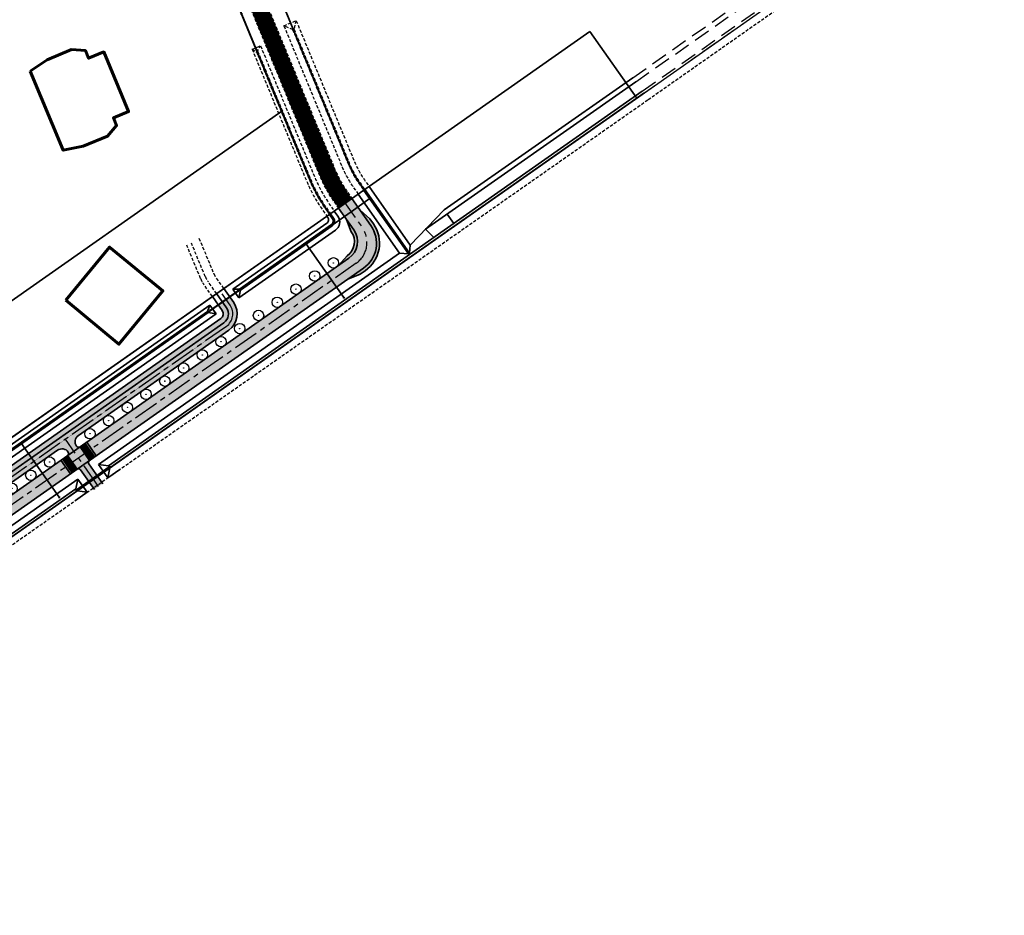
# Model space of a CAD drawing. Header units: metres. Extents: x 150631 to 152219, y 482740 to 484556.
# Tile 46 of 48: x 151687 to 152074, y 483356 to 483708. Entities that reach past the tile are written whole.
import ezdxf
from ezdxf.enums import TextEntityAlignment as Align

# ---------------------------------------------------------------- set-up
doc = ezdxf.new("R2010")
doc.units = ezdxf.units.M
for name, pattern in [('AM-AS', [16, 10, -2, 2, -2]), ('DASHED2', [0.375, 0.25, -0.125]), ('HIDDEN', [9.524999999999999, 6.35, -3.175]), ('VW-FP2-1000', [3, 0.3, -2.7])]:
    doc.linetypes.add(name, pattern=pattern)
doc.layers.get('0').update_dxf_attribs({"lineweight": 25})
for name, color, linetype, lineweight, true_color in [('B-WE-KG-GRENS_PERCEEL-GV', 1, 'Continuous', 30, 0xff0000), ('IRP-V-verharding-rijbaan', 7, 'Continuous', 0, 0xffb061), ('N-WE-AM-CONSTRUCTIELIJN-G', 1, 'Continuous', 18, 0xff0000), ('N-WE-GR-BOOM-S', 7, 'Continuous', 30, 0x009900), ('N-WE-KG-GRENS_POLDERWEG-G', 7, 'KG-PERCEEL', 35, 0x0000e6), ('N-WE-KW-KUNSTWERK_DUIKER-HOLD-S', 1, 'Continuous', 35, 0xff0000), ('N-WE-KW-KUNSTWERK_DUIKER-S', 5, 'Continuous', 35, 0x0000ff)]:
    doc.layers.add(name, color=color, linetype=linetype, lineweight=lineweight, true_color=true_color)
for name, color, linetype, lineweight in [('N-WE-AM-AS_FIETSPAD-G', 3, 'AM-AS', 30), ('N-WE-AM-AS_WEG-G', 10, 'AM-AS', 30), ('N-WE-GW-WATERGANG_SLOOT-G', 90, 'HIDDEN', 25), ('N-WE-VH-KANTOPSLUITING_VOORKANTBAND-G', 190, 'Continuous', 30), ('N-WE-VH-KANTVERHARDING-G', 2, 'Continuous', 35), ('N-WE-VH-VERHARDING_ASFALT-A', 252, 'Continuous', 18), ('N-WE-VH-VERHARDING_ASFALT-FIETSPAD-A', 253, 'Continuous', 18), ('N-WE-VW-MARKERING_LANGS_STREEP_30270_010-G', 7, 'VW-FP2-1000', 35), ('VRK-ontwerp', 2, 'Continuous', 0)]:
    doc.layers.add(name, color=color, linetype=linetype, lineweight=lineweight)
doc.styles.add('NLCS-ISO-M2000-T25', font='NLCS-ISO.ttf')
doc.styles.get("Standard").update_dxf_attribs({"font": 'NLCS-ISO.ttf'})
doc.linetypes.add('KG-PERCEEL', pattern='A,5.5,-2,["P",Standard,S=1.8,R=0,X=-0.5,Y=-0.9],-2,5.5,-2,[5,NLCS.shx,S=0.75,R=0,X=0,Y=0],-2', length=19)

# ---------------------------------------------------------------- blocks, each defined once
blk = doc.blocks.new('SGR-BOOM_05')
for radius in [4.100917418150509, 0.15]:
    blk.add_circle((0, 0), radius)
blk = doc.blocks.new('*U85')
at = {"layer": 'N-WE-GR-BOOM-S', "xscale": 0.4999999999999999, "yscale": 0.4999999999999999, "zscale": 0.4999999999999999, "rotation": 315.864361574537}
blk.add_blockref('SGR-BOOM_05', (-5.72559411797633e-11, -3.09341548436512e-11), dxfattribs=at)
blk = doc.blocks.new('*U86')
at = {"layer": 'N-WE-VH-KANTVERHARDING-G', "color": 0, "linetype": 'ByBlock', "lineweight": -2, "transparency": 16777216, "rotation": 35.05354898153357}
for p in [(151698.7552622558, 483533.7938308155), (151691.3877216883, 483528.6247548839), (151684.0201811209, 483523.4556789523), (151676.6526405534, 483518.2866030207), (151669.285099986, 483513.117527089), (151661.9175594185, 483507.9484511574), (151654.5500188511, 483502.7793752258), (151647.1824782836, 483497.6102992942), (151639.8149377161, 483492.4412233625), (151632.4473971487, 483487.2721474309), (151625.0798565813, 483482.1030714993), (151617.7123160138, 483476.9339955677), (151610.3447754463, 483471.764919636), (151602.9772348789, 483466.5958437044), (151595.6096943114, 483461.4267677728), (151588.242153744, 483456.2576918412), (151580.8746131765, 483451.0886159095), (151573.5070726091, 483445.9195399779), (151566.1395320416, 483440.7504640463), (151558.7719914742, 483435.5813881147), (151551.4044509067, 483430.412312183), (151544.0369103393, 483425.2432362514), (151536.6693697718, 483420.0741603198), (151529.3018292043, 483414.9050843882), (151521.9342886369, 483409.7360084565), (151514.5667480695, 483404.5669325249), (151507.199207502, 483399.3978565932), (151499.8316669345, 483394.2287806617), (151492.4641263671, 483389.05970473), (151485.0965857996, 483383.8906287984), (151477.7290452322, 483378.7215528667)]:
    blk.add_blockref('*U85', p, dxfattribs=at)
blk = doc.blocks.new('*U91')
at = {"layer": 'N-WE-GR-BOOM-S', "xscale": 0.4999999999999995, "yscale": 0.4999999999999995, "zscale": 0.4999999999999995, "rotation": 315.8643615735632}
blk.add_blockref('SGR-BOOM_05', (0, 0), dxfattribs=at)
blk = doc.blocks.new('*U92')
at = {"color": 0, "linetype": 'ByBlock', "lineweight": -2, "transparency": 16777216, "rotation": 35.05354898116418}
for p in [(151810.402810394, 483612.1258940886), (151803.0352698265, 483606.9568181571), (151795.667729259, 483601.7877422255), (151788.3001886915, 483596.6186662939), (151780.932648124, 483591.4495903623), (151773.5651075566, 483586.2805144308), (151766.1975669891, 483581.1114384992), (151758.8300264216, 483575.9423625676), (151751.4624858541, 483570.773286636), (151744.0949452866, 483565.6042107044), (151736.7274047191, 483560.4351347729), (151729.3598641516, 483555.2660588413), (151721.9923235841, 483550.0969829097), (151714.6247830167, 483544.9279069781)]:
    blk.add_blockref('*U91', p, dxfattribs=at)
blk = doc.blocks.new('*U93')
at = {"layer": 'N-WE-KW-KUNSTWERK_DUIKER-S', "color": 0}
for points in [[(-0.8493030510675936, 0.7750000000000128), (2.842170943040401e-14, 1.4210854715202e-14), (-0.8493030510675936, -0.7749999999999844)], [(2.842170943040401e-14, 1.4210854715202e-14), (39.37921544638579, 1.4210854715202e-14)], [(40.22851849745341, 0.7750000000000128), (39.37921544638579, 1.4210854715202e-14), (40.22851849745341, -0.7749999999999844)]]:
    blk.add_lwpolyline(points, dxfattribs=at)
at = {"color": 0, "style": 'NLCS-ISO-M2000-T25'}
blk.add_attdef('DUIKERNR', text='', height=7, dxfattribs=at).set_placement((0.8493030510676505, 1.4210854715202e-14), align=Align.BOTTOM_CENTER)
blk = doc.blocks.new('*U94')
at = {"layer": 'N-WE-KW-KUNSTWERK_DUIKER-S', "color": 0}
for points in [[(-0.8493030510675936, 0.7750000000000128), (2.842170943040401e-14, 1.4210854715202e-14), (-0.8493030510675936, -0.7749999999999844)], [(2.842170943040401e-14, 1.4210854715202e-14), (32.49668538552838, 1.4210854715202e-14)], [(33.345988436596, 0.7750000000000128), (32.49668538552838, 1.4210854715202e-14), (33.345988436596, -0.7749999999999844)]]:
    blk.add_lwpolyline(points, dxfattribs=at)
at = {"color": 0, "style": 'NLCS-ISO-M2000-T25'}
blk.add_attdef('DUIKERNR', text='', height=7, dxfattribs=at).set_placement((0.8493030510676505, 1.4210854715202e-14), align=Align.BOTTOM_CENTER)
blk = doc.blocks.new('*U65')
at = {"layer": 'VRK-ontwerp', "transparency": 33554607}
blk.add_hatch(color=9, dxfattribs=at).paths.add_polyline_path([(0, -5.551115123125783e-17), (1.909938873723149e-11, -0.6999999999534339), (6.500000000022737, -0.7000000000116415), (6.500000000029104, 5.820766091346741e-11)])
at = {"layer": 'VRK-ontwerp'}
blk.add_hatch(color=7, dxfattribs=at).paths.add_polyline_path([(6.5, -3.199999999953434), (6.50000000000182, -2.999999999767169), (6.299999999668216, -2.999999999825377), (6.2999999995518, -0.7000000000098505), (6.194999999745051, -0.7000000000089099), (6.194999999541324, -2.999999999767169), (5.984999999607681, -2.999999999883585), (5.984999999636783, -2.299999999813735), (5.879999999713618, -2.299999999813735), (5.879999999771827, -2.999999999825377), (5.669999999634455, -2.999999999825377), (5.669999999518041, -0.7000000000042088), (5.564999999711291, -0.7000000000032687), (5.564999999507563, -2.999999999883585), (5.35499999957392, -3), (5.354999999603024, -2.299999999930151), (5.249999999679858, -2.299999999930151), (5.249999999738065, -2.999999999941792), (5.039999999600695, -2.999999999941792), (5.03999999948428, -0.6999999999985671), (4.93499999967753, -0.699999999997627), (4.934999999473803, -2.999999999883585), (4.72499999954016, -3), (4.724999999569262, -2.299999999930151), (4.619999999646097, -2.299999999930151), (4.619999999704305, -2.999999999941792), (4.409999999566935, -2.999999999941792), (4.409999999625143, -0.6999999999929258), (4.304999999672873, -0.6999999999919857), (4.304999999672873, -2.999999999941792), (4.094999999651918, -3), (4.094999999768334, -2.299999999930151), (3.989999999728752, -2.299999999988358), (3.989999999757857, -3), (3.77999999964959, -2.999999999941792), (3.779999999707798, -0.6999999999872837), (3.674999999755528, -0.6999999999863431), (3.67499999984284, -2.999999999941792), (3.464999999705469, -2.999999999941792), (3.464999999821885, -2.299999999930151), (3.359999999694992, -2.300000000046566), (3.359999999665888, -2.999999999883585), (3.149999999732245, -2.999999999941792), (3.149999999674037, -0.699999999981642), (3.044999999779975, -0.6999999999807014), (3.044999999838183, -2.999999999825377), (2.834999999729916, -2.999999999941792), (2.83499999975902, -2.299999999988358), (2.729999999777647, -2.299999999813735), (2.729999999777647, -3), (2.519999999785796, -3), (2.51999999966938, -0.6999999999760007), (2.414999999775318, -0.6999999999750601), (2.414999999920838, -2.999999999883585), (2.204999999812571, -3.000000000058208), (2.204999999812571, -2.299999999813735), (2.099999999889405, -2.299999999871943), (2.099999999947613, -3.000000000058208), (1.889999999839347, -3.000000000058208), (1.889999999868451, -0.699999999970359), (1.784999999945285, -0.6999999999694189), (1.785000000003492, -3.000000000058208), (1.574999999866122, -3.000000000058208), (1.57499999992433, -2.299999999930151), (1.469999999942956, -2.299999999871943), (1.469999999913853, -3), (1.259999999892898, -2.999999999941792), (1.259999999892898, -0.6999999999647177), (1.154999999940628, -0.6999999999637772), (1.155000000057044, -3), (0.9449999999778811, -3), (0.9449999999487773, -2.299999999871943), (0.8399999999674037, -2.300000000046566), (0.8400000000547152, -3), (0.6300000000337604, -2.999999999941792), (0.6299999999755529, -0.6999999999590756), (0.5250000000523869, -0.699999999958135), (0.5249999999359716, -3), (0.3150000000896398, -3), (0.315000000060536, -2.299999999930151), (0.2099999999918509, -2.299999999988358), (0.2100000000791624, -3), (8.185452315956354e-11, -2.999999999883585), (8.731171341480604e-11, -3.199999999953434)])
at = {"layer": 'VRK-ontwerp', "true_color": 0x636466, "transparency": 33554602}
for points in [[(0.5250000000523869, -0.6999999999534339), (2.91038304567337e-11, -0.6999999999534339), (8.731149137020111e-11, -2.999999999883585), (0.2100000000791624, -3), (0.2099999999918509, -2.299999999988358), (0.315000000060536, -2.299999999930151), (0.3150000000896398, -3), (0.5249999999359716, -3)], [(1.154999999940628, -0.6999999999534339), (0.6299999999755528, -0.6999999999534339), (0.6300000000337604, -2.999999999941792), (0.8400000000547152, -3), (0.8399999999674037, -2.300000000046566), (0.9449999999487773, -2.299999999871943), (0.9449999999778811, -3), (1.155000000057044, -3)], [(1.784999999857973, -0.6999999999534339), (1.259999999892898, -0.6999999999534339), (1.259999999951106, -2.999999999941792), (1.46999999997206, -3), (1.469999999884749, -2.300000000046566), (1.574999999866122, -2.299999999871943), (1.574999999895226, -3), (1.784999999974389, -3)], [(2.414999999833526, -0.6999999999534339), (1.889999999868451, -0.6999999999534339), (1.889999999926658, -2.999999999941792), (2.099999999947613, -3), (2.099999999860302, -2.300000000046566), (2.204999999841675, -2.299999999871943), (2.204999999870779, -3), (2.414999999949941, -3)], [(3.044999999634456, -0.6999999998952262), (2.51999999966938, -0.6999999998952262), (2.519999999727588, -2.999999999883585), (2.729999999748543, -2.999999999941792), (2.729999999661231, -2.299999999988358), (2.834999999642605, -2.299999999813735), (2.834999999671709, -2.999999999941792), (3.044999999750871, -2.999999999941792)], [(3.674999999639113, -0.6999999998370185), (3.149999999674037, -0.6999999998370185), (3.149999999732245, -2.999999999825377), (3.3599999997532, -2.999999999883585), (3.359999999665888, -2.299999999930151), (3.464999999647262, -2.299999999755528), (3.464999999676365, -2.999999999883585), (3.674999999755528, -2.999999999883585)], [(4.304999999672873, -0.7000000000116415), (3.779999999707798, -0.7000000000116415), (3.779999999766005, -3), (3.98999999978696, -3.000000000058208), (3.989999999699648, -2.300000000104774), (4.094999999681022, -2.299999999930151), (4.094999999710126, -3.000000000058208), (4.304999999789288, -3.000000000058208)], [(4.934999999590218, -0.7000000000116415), (4.409999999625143, -0.7000000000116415), (4.40999999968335, -3), (4.619999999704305, -3.000000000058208), (4.619999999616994, -2.300000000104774), (4.724999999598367, -2.299999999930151), (4.724999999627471, -3.000000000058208), (4.934999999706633, -3.000000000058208)], [(5.564999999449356, -0.6999999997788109), (5.03999999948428, -0.6999999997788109), (5.039999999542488, -2.999999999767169), (5.249999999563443, -2.999999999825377), (5.249999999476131, -2.299999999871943), (5.354999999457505, -2.29999999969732), (5.354999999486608, -2.999999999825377), (5.564999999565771, -2.999999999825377)], [(6.194999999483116, -0.6999999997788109), (5.669999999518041, -0.6999999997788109), (5.669999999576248, -2.999999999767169), (5.879999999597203, -2.999999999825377), (5.879999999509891, -2.299999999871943), (5.984999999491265, -2.29999999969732), (5.984999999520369, -2.999999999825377), (6.194999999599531, -2.999999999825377)], [(6.299999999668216, -2.999999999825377), (6.500000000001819, -2.999999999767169), (6.500000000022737, -0.7000000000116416), (6.299999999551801, -0.7000000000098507)]]:
    blk.add_hatch(color=251, dxfattribs=at).paths.add_polyline_path(points)
at = {"layer": 'N-WE-VH-KANTVERHARDING-G', "lineweight": 5}
for p, q in [((0, 0), (8.731149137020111e-11, -3.199999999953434)), ((0, 0), (6.500000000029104, 5.820766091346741e-11)), ((6.500000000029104, 5.820766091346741e-11), (6.5, -3.199999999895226)), ((2.91038304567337e-11, -0.6999999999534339), (6.5, -0.7000000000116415)), ((0.2100000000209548, -3), (1.455191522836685e-10, -2.999999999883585)), ((8.731149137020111e-11, -3.199999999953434), (6.5, -3.199999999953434)), ((0.2100000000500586, -2.299999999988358), (0.3150000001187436, -2.299999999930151)), ((0.2099999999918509, -2.300000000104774), (0.2100000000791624, -3)), ((0.315000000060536, -2.299999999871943), (0.3150000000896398, -3)), ((0.5250000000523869, -3), (0.3150000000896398, -3)), ((0.5249999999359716, -0.7000000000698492), (0.6299999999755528, -0.7000000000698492)), ((0.5250000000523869, -0.7000000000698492), (0.5249999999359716, -3.000000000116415)), ((0.6299999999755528, -0.7000000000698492), (0.6300000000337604, -2.999999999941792)), ((0.8399999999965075, -3), (0.6300000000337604, -2.999999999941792)), ((0.8399999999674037, -2.300000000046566), (0.9450000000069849, -2.299999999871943)), ((0.8399999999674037, -2.300000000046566), (0.8400000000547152, -3.000000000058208)), ((0.9449999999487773, -2.299999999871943), (0.9449999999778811, -3)), ((1.154999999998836, -3), (0.9449999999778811, -3)), ((1.154999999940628, -0.7000000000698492), (1.259999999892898, -0.7000000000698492)), ((1.154999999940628, -0.7000000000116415), (1.155000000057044, -2.999999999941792)), ((1.259999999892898, -0.7000000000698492), (1.259999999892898, -2.999999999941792)), ((1.259999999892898, -2.999999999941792), (1.46999999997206, -3)), ((1.469999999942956, -2.299999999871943), (1.57499999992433, -2.299999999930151)), ((1.469999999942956, -2.299999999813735), (1.469999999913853, -2.999999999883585)), ((1.57499999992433, -2.299999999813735), (1.574999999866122, -3.000000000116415)), ((1.57499999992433, -3.000000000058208), (1.785000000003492, -3.000000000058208)), ((1.784999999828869, -0.7000000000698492), (1.889999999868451, -0.7000000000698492)), ((1.784999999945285, -0.7000000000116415), (1.785000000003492, -2.999999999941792)), ((1.889999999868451, -0.7000000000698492), (1.889999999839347, -3.000000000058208)), ((1.889999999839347, -3.000000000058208), (2.099999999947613, -3.000000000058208)), ((2.099999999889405, -2.299999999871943), (2.204999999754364, -2.299999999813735)), ((2.099999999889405, -2.299999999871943), (2.099999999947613, -3.000000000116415)), ((2.204999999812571, -2.299999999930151), (2.204999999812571, -2.999999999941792)), ((2.204999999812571, -3.000000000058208), (2.414999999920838, -2.999999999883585)), ((2.414999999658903, -0.7000000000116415), (2.51999999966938, -0.7000000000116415)), ((2.414999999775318, -0.7000000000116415), (2.414999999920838, -2.999999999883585)), ((2.51999999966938, -0.7000000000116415), (2.519999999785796, -3)), ((2.519999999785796, -3), (2.729999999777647, -3)), ((2.729999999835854, -2.299999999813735), (2.83499999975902, -2.299999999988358)), ((2.729999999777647, -2.299999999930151), (2.729999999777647, -3.000000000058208)), ((2.83499999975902, -2.299999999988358), (2.834999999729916, -2.999999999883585)), ((2.834999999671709, -2.999999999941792), (3.04499999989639, -2.999999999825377)), ((3.044999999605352, -0.7000000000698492), (3.149999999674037, -0.6999999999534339)), ((3.044999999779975, -0.7000000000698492), (3.044999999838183, -2.999999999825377)), ((3.149999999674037, -0.6999999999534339), (3.149999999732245, -2.999999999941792)), ((3.149999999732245, -2.999999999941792), (3.359999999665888, -2.999999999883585)), ((3.359999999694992, -2.300000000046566), (3.464999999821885, -2.299999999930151)), ((3.359999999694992, -2.300000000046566), (3.359999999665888, -2.999999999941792)), ((3.464999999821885, -2.299999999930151), (3.464999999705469, -2.999999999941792)), ((3.464999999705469, -2.999999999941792), (3.674999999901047, -2.999999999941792)), ((3.674999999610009, -0.7000000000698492), (3.779999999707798, -0.7000000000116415)), ((3.674999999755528, -0.7000000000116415), (3.674999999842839, -3)), ((3.779999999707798, -0.7000000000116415), (3.77999999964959, -3)), ((3.779999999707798, -2.999999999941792), (3.989999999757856, -3)), ((3.989999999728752, -2.299999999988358), (4.094999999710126, -2.299999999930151)), ((3.989999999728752, -2.299999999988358), (3.989999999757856, -3)), ((4.094999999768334, -2.299999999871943), (4.094999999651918, -2.999999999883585)), ((4.094999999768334, -3), (4.304999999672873, -2.999999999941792)), ((4.304999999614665, -0.7000000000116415), (4.409999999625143, -0.6999999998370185)), ((4.304999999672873, -0.7000000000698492), (4.304999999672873, -2.999999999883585)), ((4.409999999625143, -0.6999999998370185), (4.409999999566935, -2.999999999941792)), ((4.409999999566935, -2.999999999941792), (4.619999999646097, -2.999999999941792)), ((4.619999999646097, -2.299999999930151), (4.724999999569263, -2.299999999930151)), ((4.619999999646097, -2.299999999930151), (4.619999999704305, -2.999999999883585)), ((4.724999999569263, -2.299999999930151), (4.724999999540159, -2.999999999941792)), ((4.724999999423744, -3), (4.934999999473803, -2.999999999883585)), ((4.934999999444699, -0.7000000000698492), (5.03999999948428, -0.6999999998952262)), ((4.93499999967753, -0.7000000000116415), (4.934999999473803, -2.999999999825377)), ((5.03999999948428, -0.6999999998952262), (5.039999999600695, -2.999999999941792)), ((5.039999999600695, -2.999999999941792), (5.249999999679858, -2.999999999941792)), ((5.249999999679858, -2.299999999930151), (5.354999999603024, -2.299999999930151)), ((5.249999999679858, -2.299999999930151), (5.249999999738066, -2.999999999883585)), ((5.354999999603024, -2.299999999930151), (5.35499999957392, -2.999999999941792)), ((5.354999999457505, -3), (5.564999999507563, -2.999999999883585)), ((5.56499999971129, -0.7000000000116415), (5.564999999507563, -2.999999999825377)), ((5.669999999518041, -0.6999999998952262), (5.669999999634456, -2.999999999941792)), ((5.669999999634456, -2.999999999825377), (5.879999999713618, -2.999999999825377)), ((5.879999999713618, -2.299999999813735), (5.984999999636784, -2.299999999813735)), ((5.879999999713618, -2.299999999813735), (5.879999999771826, -2.999999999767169)), ((5.984999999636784, -2.299999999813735), (5.98499999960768, -2.999999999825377)), ((5.984999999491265, -2.999999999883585), (6.194999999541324, -2.999999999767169)), ((6.19499999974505, -0.6999999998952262), (6.194999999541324, -2.999999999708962)), ((6.299999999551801, -0.6999999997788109), (6.299999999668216, -2.999999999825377)), ((6.299999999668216, -2.999999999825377), (6.500000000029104, -2.999999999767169))]:
    blk.add_line(p, q, dxfattribs=at)
blk = doc.blocks.new('*U125')
at = {"layer": 'N-WE-KW-KUNSTWERK_DUIKER-S', "color": 0}
for points in [[(-0.8493030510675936, 0.7750000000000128), (2.842170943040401e-14, 1.4210854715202e-14), (-0.8493030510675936, -0.7749999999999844)], [(2.842170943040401e-14, 1.4210854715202e-14), (38.22440191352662, 1.4210854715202e-14)], [(39.07370496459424, 0.7750000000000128), (38.22440191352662, 1.4210854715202e-14), (39.07370496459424, -0.7749999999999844)]]:
    blk.add_lwpolyline(points, dxfattribs=at)
at = {"color": 0, "style": 'NLCS-ISO-M2000-T25'}
blk.add_attdef('DUIKERNR', text='', height=7, dxfattribs=at).set_placement((0.8493030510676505, 1.4210854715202e-14), align=Align.BOTTOM_CENTER)
blk = doc.blocks.new('*U87')
at = {"layer": 'N-WE-KW-KUNSTWERK_DUIKER-S', "color": 0}
for points in [[(-0.8493030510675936, 0.7750000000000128), (2.842170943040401e-14, 1.4210854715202e-14), (-0.8493030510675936, -0.7749999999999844)], [(2.842170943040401e-14, 1.4210854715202e-14), (64.86056652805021, 1.4210854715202e-14)], [(65.70986957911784, 0.7750000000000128), (64.86056652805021, 1.4210854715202e-14), (65.70986957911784, -0.7749999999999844)]]:
    blk.add_lwpolyline(points, dxfattribs=at)
at = {"color": 0, "style": 'NLCS-ISO-M2000-T25'}
blk.add_attdef('DUIKERNR', text='', height=7, dxfattribs=at).set_placement((0.8493030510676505, 1.4210854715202e-14), align=Align.BOTTOM_CENTER)
blk = doc.blocks.new('*U132')
at = {"layer": 'N-WE-KW-KUNSTWERK_DUIKER-S', "color": 0}
for points in [[(-0.8493030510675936, 0.7750000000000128), (2.842170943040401e-14, 1.4210854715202e-14), (-0.8493030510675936, -0.7749999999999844)], [(2.842170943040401e-14, 1.4210854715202e-14), (39.74470932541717, 1.4210854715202e-14)], [(40.59401237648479, 0.7750000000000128), (39.74470932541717, 1.4210854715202e-14), (40.59401237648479, -0.7749999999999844)]]:
    blk.add_lwpolyline(points, dxfattribs=at)
at = {"color": 0, "style": 'NLCS-ISO-M2000-T25'}
blk.add_attdef('DUIKERNR', text='', height=7, dxfattribs=at).set_placement((0.8493030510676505, 1.4210854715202e-14), align=Align.BOTTOM_CENTER)

msp = doc.modelspace()

# ---------------------------------------------------------------- hatches: boundary and pattern name
at = {"layer": 'IRP-V-verharding-rijbaan', "transparency": 33554610}
h = msp.add_hatch(color=256, dxfattribs=at)
h.dxf.hatch_style = 1
h.paths.add_polyline_path([(151826.1488662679, 483627.44885802), (151824.7130118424, 483629.4953970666), (151820.8589642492, 483632.8992650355), (151825.1665275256, 483626.7596478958, -0.4142135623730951), (151822.2352413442, 483610.0441592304), (151816.0956242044, 483605.736595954), (151820.8779124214, 483607.6259660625), (151822.9244514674, 483609.0618204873, 0.4142135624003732)])
h = msp.add_hatch(color=256, dxfattribs=at)
h.dxf.hatch_style = 1
h.paths.add_polyline_path([(151818.4096715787, 483625.0729654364), (151817.3758563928, 483626.5464735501), (151815.5379627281, 483629.1660435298), (151817.4273328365, 483624.383755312, -0.4142135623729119), (151815.7662706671, 483614.9116450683), (151812.362402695, 483611.0575974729), (151816.4554807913, 483613.929306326, 0.4142135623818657)])
at = {"layer": 'N-WE-VH-VERHARDING_ASFALT-A', "transparency": 33554585}
h = msp.add_hatch(color=256, dxfattribs=at)
h.dxf.hatch_style = 1
edge = h.paths.add_edge_path()
edge.add_arc((151815.343140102, 483619.8675466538), 12.00000000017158, 305.0535489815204, 395.0535489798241)
edge.add_line((151825.1665275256, 483626.7596478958), (151817.7000845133, 483637.401650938))
edge.add_line((151817.7000845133, 483637.401650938), (151812.3790829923, 483633.6684294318))
edge.add_line((151812.3790829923, 483633.6684294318), (151818.4096715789, 483625.0729654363))
edge.add_arc((151811.86074663, 483620.4782312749), 7.999999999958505, -54.946451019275, 35.05354898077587, ccw=False)
edge.add_line((151816.4554807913, 483613.9293063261), (151713.3838100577, 483541.6140896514))
edge.add_line((151713.3838100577, 483541.6140896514), (151717.1170315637, 483536.2930881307))
edge.add_line((151717.1170315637, 483536.2930881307), (151822.2352413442, 483610.0441592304))
h = msp.add_hatch(color=256, dxfattribs=at)
h.dxf.hatch_style = 1
h.paths.add_polyline_path([(151771.1808011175, 483596.5180337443), (151769.6013612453, 483598.7692267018), (151766.7362065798, 483596.7590305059), (151768.3156464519, 483594.5078375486, -0.4142135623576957), (151767.2774825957, 483588.5877686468), (151474.1219917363, 483382.9094994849), (151476.1321879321, 483380.0443448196), (151701.9179480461, 483538.4559243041, -0.4142135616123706), (151706.096820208, 483537.7231027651, -0.4142135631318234), (151705.852546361, 483536.3301453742), (151710.7642400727, 483539.7761959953, -0.4142135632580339), (151709.3712826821, 483540.020469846, -0.4142135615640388), (151710.1041042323, 483544.1993420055), (151769.2876787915, 483585.7226139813, 0.414213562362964)])
h = msp.add_hatch(color=256, dxfattribs=at)
h.dxf.hatch_style = 1
h.paths.add_polyline_path([(151714.4974615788, 483534.4551944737), (151710.7642400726, 483539.7761959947), (151705.852546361, 483536.3301453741), (151709.5857678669, 483531.0091438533)])
h = msp.add_hatch(color=256, dxfattribs=at)
h.dxf.hatch_style = 1
h.paths.add_polyline_path([(151706.9661978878, 483529.1712501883), (151703.2329763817, 483534.4922517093), (151471.655563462, 483372.0172411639), (151475.3887849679, 483366.6962396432)])
h = msp.add_hatch(color=256, dxfattribs=at)
h.dxf.hatch_style = 1
edge = h.paths.add_edge_path()
edge.add_line((151710.9787252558, 483530.7648700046), (151716.4226333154, 483523.0056081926))
edge.add_line((151716.4226333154, 483523.0056081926), (151719.69709579, 483525.3029752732))
edge.add_line((151719.69709579, 483525.3029752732), (151714.2531877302, 483533.0622370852))
edge.add_arc((151715.0718033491, 483533.6365788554), 1.000000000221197, 125.0535489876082, 215.0535489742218, ccw=False)
edge.add_line((151714.4974615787, 483534.4551944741), (151709.585767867, 483531.009143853))
edge.add_arc((151710.1601096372, 483530.1905282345), 0.9999999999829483, 35.053548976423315, 125.05354898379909, ccw=False)
at = {"layer": 'N-WE-VH-VERHARDING_ASFALT-FIETSPAD-A', "transparency": 33554585}
h = msp.add_hatch(color=256, dxfattribs=at)
h.dxf.hatch_style = 1
edge = h.paths.add_edge_path()
edge.add_arc((151598.6034510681, 483473.9105749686), 2.999999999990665, 305.0535489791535, 375.5823283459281)
edge.add_line((151601.4931874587, 483474.7164431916), (151472.973308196, 483384.5467307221))
edge.add_line((151472.973308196, 483384.5467307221), (151474.1219917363, 483382.9094994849))
edge.add_line((151474.1219917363, 483382.9094994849), (151600.3264763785, 483471.4547281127))
edge = h.paths.add_edge_path()
edge.add_arc((151606.380299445, 483479.3668217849), 2.999999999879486, 234.5247696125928, 305.0535489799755)
edge.add_line((151608.1033247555, 483476.9109749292), (151767.2774825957, 483588.5877686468))
edge.add_arc((151764.8365300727, 483592.0668850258), 4.249999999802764, 305.0535489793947, 395.0535489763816)
edge.add_line((151768.3156464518, 483594.5078375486), (151766.7362065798, 483596.759030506))
edge.add_line((151766.7362065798, 483596.759030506), (151765.0989753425, 483595.6103469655))
edge.add_line((151765.0989753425, 483595.6103469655), (151766.6784152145, 483593.3591540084))
edge.add_arc((151764.8365300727, 483592.0668850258), 2.249999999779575, -54.94645102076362, 35.05354897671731, ccw=False)
edge.add_line((151766.1287990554, 483590.224999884), (151604.6392465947, 483476.9237223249))

# ---------------------------------------------------------------- linework, layer by layer
at = {"linetype": 'DASHED2', "ltscale": 5}
for p, q in [((151790.9109315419, 483705.3394235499), (151795.7584483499, 483707.3554207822)), ((151760.0160756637, 483606.717339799), (151754.5292287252, 483619.9104898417)), ((151757.5154342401, 483621.844700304), (151763.2477401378, 483608.0613439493)), ((151758.1694104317, 483605.9493375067), (151752.6825634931, 483619.1424875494)), ((151764.4388394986, 483600.0334929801), (151760.984692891, 483604.9567259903)), ((151767.3039941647, 483602.0436891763), (151763.8498475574, 483606.9669221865)), ((151762.8016082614, 483598.8848094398), (151759.3474616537, 483603.8080424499))]:
    msp.add_line(p, q, dxfattribs=at)
at = {"linetype": 'DASHED2', "ltscale": 5, "flags": 128}
for points in [[(151724.7964805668, 483857.5549578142), (151810.8806192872, 483649.1307982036, 0.05572074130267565), (151815.8649808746, 483640.0172442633), (151817.7000845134, 483637.401650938)], [(151719.3067624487, 483853.8193974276), (151804.8698343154, 483646.6568281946, 0.05568066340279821), (151810.5439793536, 483636.2840227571), (151812.3790829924, 483633.668429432)], [(151790.9109315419, 483705.3394235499), (151813.6548990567, 483650.2724578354, 0.05574218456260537), (151818.3208277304, 483641.7402695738), (151820.1559313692, 483639.1246762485)], [(151795.7584483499, 483707.3554207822), (151818.5100161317, 483652.2700535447, 0.05578557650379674), (151822.6185597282, 483644.7555638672), (151824.4536633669, 483642.139970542)], [(151794.3674438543, 483703.9124402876), (151816.1055555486, 483651.2808204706, 0.05576304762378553), (151820.4901591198, 483643.2622752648), (151822.3252627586, 483640.6466819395)], [(151794.8291121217, 483704.1044400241), (151816.5679483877, 483651.4710658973, 0.05576721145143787), (151820.8994669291, 483643.5494461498), (151822.7345705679, 483640.9338528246)], [(151781.7136677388, 483697.4826924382), (151803.1188033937, 483645.6572635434, 0.05449984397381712), (151808.9067481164, 483635.1353392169), (151810.7418517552, 483632.5197458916)], [(151778.4325168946, 483696.1274990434), (151799.8392086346, 483644.2983026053, 0.05451777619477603), (151806.0006626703, 483633.0964259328), (151807.8357663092, 483630.4808326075)], [(151780.0943220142, 483695.247452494), (151800.9478094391, 483644.7576566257, 0.05451190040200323), (151806.9830014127, 483633.785636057), (151808.8181050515, 483631.1700427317)], [(151780.5564559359, 483695.4383248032), (151801.4097248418, 483644.9490580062, 0.05450939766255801), (151807.392309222, 483634.072806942), (151809.2274128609, 483631.4572136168)]]:
    msp.add_lwpolyline(points, format="xyb", dxfattribs=at)
for points in [[(151934.1753438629, 483676.3335936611), (152064.0266611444, 483767.4404638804)], [(151795.7584483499, 483707.3554207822), (151794.8291121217, 483704.104440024), (151794.3674611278, 483703.9123984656), (151790.9109315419, 483705.3394235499)], [(151778.4325168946, 483696.1274990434), (151781.7136677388, 483697.4826924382)], [(151778.4325168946, 483696.1274990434), (151780.0943220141, 483695.247452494), (151780.5564559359, 483695.4383248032), (151781.7136677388, 483697.4826924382)], [(151479.860000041, 483358.3800000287), (151934.1753338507, 483676.3335840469)]]:
    msp.add_lwpolyline(points, dxfattribs=at)
at = {"linetype": 'DASHED2', "ltscale": 5}
for radius in [11.25, 9.25, 5.75]:
    msp.add_arc((151768.5568873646, 483610.2693873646), radius, 202.5813660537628, 215.0535489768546, dxfattribs=at)
at = {"layer": 'B-WE-KG-GRENS_PERCEEL-GV', "flags": 128}
msp.add_lwpolyline([(152074.24, 483778.3), (152066.936, 483796.575), (152059.485, 483814.79), (152051.887, 483832.944), (152044.143, 483851.036), (152036.253, 483869.066), (152028.217, 483887.031), (152020.038, 483904.931), (152011.713, 483922.764), (152003.246, 483940.529), (151994.635, 483958.226), (151985.882, 483975.852), (151976.987, 483993.407), (151967.95, 484010.89), (151926.454, 483981.718), (151907.361, 483968.296), (151316.71, 483553.08), (151403.355, 483439.89), (151455.3, 483373.86), (151469, 483359.195), (151471.724, 483355.574), (151608.653, 483451.643), (151911.587, 483664.182)], close=True, dxfattribs=at)
at = {"layer": 'N-WE-AM-AS_FIETSPAD-G'}
for p, q in [((151769.7482237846, 483595.5129356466), (151766.5921856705, 483600.0112713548)), ((151768.2825806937, 483587.1551913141), (151469.3350164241, 483377.4131960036)), ((151718.0598645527, 483524.1542917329), (151705.0059280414, 483542.7602104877))]:
    msp.add_line(p, q, dxfattribs=at)
msp.add_arc((151764.8365300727, 483592.0668850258), 6, 305.0535489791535, 35.05354897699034, dxfattribs=at)
at = {"layer": 'N-WE-AM-AS_WEG-G', "linetype": 'AM-AS'}
for p, q in [((151722.0322771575, 483855.7340135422), (151807.9688135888, 483647.6672238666)), ((151813.2044801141, 483638.1506335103), (151821.7881238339, 483625.9162720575))]:
    msp.add_line(p, q, dxfattribs=at)
at = {"layer": 'N-WE-AM-AS_WEG-G', "linetype": 'AM-AS', "flags": 128}
msp.add_lwpolyline([(151819.3453610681, 483611.9867327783), (151457.2587136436, 483357.9462755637)], dxfattribs=at)
at = {"layer": 'N-WE-AM-AS_WEG-G', "linetype": 'AM-AS'}
for centre, radius, start, end in [((151854.1352610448, 483666.8677220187), 50, 202.5822913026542, 215.0535489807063), ((151813.6019433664, 483620.1728889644), 10, 305.0535489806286, 35.05379120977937)]:
    msp.add_arc(centre, radius, start, end, dxfattribs=at)
at = {"layer": 'N-WE-AM-CONSTRUCTIELIJN-G', "color": 242, "lineweight": 60, "true_color": 0xcd2027, "flags": 128}
for points in [[(151691.1848300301, 483687.5605040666), (151704.1335958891, 483656.4248660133), (151711.9813879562, 483657.9995777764), (151721.560397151, 483661.9833197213), (151725.1125220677, 483666.1370138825), (151723.8726821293, 483669.118240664), (151729.8189517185, 483671.59118991), (151720.0500342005, 483695.0808014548), (151714.1037646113, 483692.6078522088), (151712.8639920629, 483695.5889169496), (151707.4138986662, 483695.9989364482), (151697.8348894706, 483692.0151945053)], [(151705.0995110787, 483597.4402842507), (151726.0260928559, 483580.142866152), (151743.3235109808, 483601.0694479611), (151722.3969292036, 483618.3668660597)]]:
    msp.add_lwpolyline(points, close=True, dxfattribs=at)
at = {"layer": 'N-WE-GW-WATERGANG_SLOOT-G', "flags": 128}
for points in [[(151928.1310600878, 483684.9482920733), (152057.9825039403, 483776.0552510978)], [(151929.2797691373, 483683.3110787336), (152059.1312129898, 483774.4180377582)], [(151931.8643644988, 483679.6273487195), (152061.7157330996, 483770.7342549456)], [(151932.4387190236, 483678.8087420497), (152062.2900789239, 483769.9156403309)]]:
    msp.add_lwpolyline(points, dxfattribs=at)
at = {"layer": 'N-WE-KG-GRENS_POLDERWEG-G'}
for p, q in [((151911.285346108, 483703.0611907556), (151819.7466235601, 483638.8375053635)), ((151929.6645011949, 483676.8651796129), (151911.2853461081, 483703.0611907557)), ((151810.3325439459, 483632.2325750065), (151819.74662356, 483638.8375053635)), ((151824.8272837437, 483637.5158049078), (151817.3369508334, 483632.2605777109)), ((151810.332543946, 483632.2325750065), (151450.5952631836, 483379.8404364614))]:
    msp.add_line(p, q, dxfattribs=at)
at = {"layer": 'N-WE-KG-GRENS_POLDERWEG-G', "color": 4, "true_color": 0x00ffff, "flags": 128}
for points in [[(151729.8006926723, 483860.8942784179), (151816.3367517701, 483651.3759436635, 0.05576511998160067), (151820.6948130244, 483643.4058607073), (151840.3356982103, 483615.4114918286)], [(151715.9595761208, 483851.1833332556), (151801.1787672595, 483644.8533570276, 0.05451065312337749), (151807.1876553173, 483633.9292214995), (151809.0227589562, 483631.3136281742)]]:
    msp.add_lwpolyline(points, format="xyb", dxfattribs=at)
at = {"layer": 'N-WE-KG-GRENS_POLDERWEG-G', "flags": 128}
for points in [[(151608.0559764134, 483550.172897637, -0.06822937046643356), (151610.2742967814, 483534.0253879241), (151610.28398858, 483486.9919532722), (151470.1774583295, 483388.693031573, -0.3982609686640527), (151441.9514774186, 483392.8496937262), (151404.3425473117, 483440.6563672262), (151361.0250750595, 483497.244799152), (151354.6652703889, 483505.5530544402), (151376.1702707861, 483513.2794774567), (151410.5118695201, 483521.8648856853, 0.2596966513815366), (151566.0351665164, 483674.6087589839), (151738.819862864, 483795.8347240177), (151790.0648482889, 483671.7620065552), (151651.4210069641, 483574.4893162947), (151632.0656850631, 483602.0766596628), (151624.7694769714, 483596.9576290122, 0.3180597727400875)], [(151809.0227011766, 483631.3135722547), (151807.1875903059, 483633.9291758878, -0.05437502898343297), (151801.1906091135, 483644.8246859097), (151790.0648531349, 483671.7620099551), (151651.4210069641, 483574.4893162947), (151632.0656850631, 483602.0766596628), (151624.7694769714, 483596.9576290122, 0.3180597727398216), (151608.0559764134, 483550.172897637, -0.06822937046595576), (151610.2742967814, 483534.0253879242), (151610.2829818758, 483491.8773986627), (151809.0227011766, 483631.3135722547)]]:
    msp.add_lwpolyline(points, format="xyb", close=True, dxfattribs=at)
for points in [[(151817.3369508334, 483632.2605777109), (151610.28398858, 483486.9919532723)], [(151863.4809030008, 483630.4307796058), (151771.118, 483565.629)], [(151608.653, 483451.643), (151771.118, 483565.629)]]:
    msp.add_lwpolyline(points, dxfattribs=at)
at = {"layer": 'N-WE-VH-KANTVERHARDING-G'}
for p, q in [((151824.7130118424, 483629.4953970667), (151820.8589642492, 483632.8992650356)), ((151840.6212434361, 483619.0961415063), (151853.9787339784, 483632.9235510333)), ((151826.1488662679, 483627.4488580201), (151824.7130118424, 483629.4953970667)), ((151857.7119485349, 483627.6025446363), (151855.1274299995, 483631.2863315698)), ((151809.6211709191, 483627.1525702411), (151773.5096522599, 483601.8166823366)), ((151809.9083418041, 483626.7432624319), (151773.796823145, 483601.4073745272)), ((151849.8341802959, 483622.0755588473), (151846.6548968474, 483625.3420599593)), ((151718.0476547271, 483532.8767363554), (151836.4277083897, 483615.9323341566)), ((151812.3624026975, 483611.0575974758), (151815.7662706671, 483614.9116450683)), ((151822.9244514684, 483609.0618204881), (151820.8779124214, 483607.6259660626)), ((151771.1808011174, 483596.5180337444), (151767.3039941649, 483602.0436891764)), ((151773.2594206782, 483598.3428682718), (151770.8529286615, 483601.772867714)), ((151766.6784152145, 483593.3591540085), (151762.8016082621, 483598.8848094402)), ((151768.3156464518, 483594.5078375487), (151764.4388394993, 483600.0334929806)), ((151760.9035134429, 483592.9721991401), (151608.014253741, 483485.7048980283)), ((151761.8486985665, 483595.4554883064), (151610.2835506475, 483489.1171857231)), ((151764.2551905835, 483592.0254888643), (151761.8486985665, 483595.4554883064)), ((151761.1906843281, 483592.5628913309), (151607.0145241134, 483484.3926991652)), ((151764.2551905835, 483592.0254888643), (151607.3433765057, 483481.9359584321)), ((151769.2876787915, 483585.7226139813), (151710.1041042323, 483544.1993420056)), ((151701.9179480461, 483538.4559243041), (151470.340114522, 483375.9806186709)), ((151709.3712826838, 483540.0204698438), (151709.3712653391, 483540.0204945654)), ((151710.7642400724, 483539.7761959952), (151714.4974615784, 483534.455194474)), ((151713.3838100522, 483541.6140896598), (151717.1170315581, 483536.2930881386)), ((151705.8525463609, 483536.3301453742), (151709.5857678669, 483531.0091438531)), ((151703.2329763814, 483534.4922517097), (151706.9661978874, 483529.1712501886)), ((151716.4226333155, 483523.0056081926), (151710.9787252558, 483530.7648700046)), ((151719.69709579, 483525.3029752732), (151714.2531877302, 483533.0622370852)), ((151718.0476547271, 483532.8767363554), (151721.7175014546, 483527.6459353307)), ((151721.7175014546, 483527.6459353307), (151726.3395253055, 483530.888753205)), ((151709.8620805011, 483527.1337269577), (151713.5320075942, 483521.9029823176)), ((151713.5320075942, 483521.9029823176), (151708.9099837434, 483518.6601644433))]:
    msp.add_line(p, q, dxfattribs=at)
at = {"layer": 'N-WE-VH-KANTVERHARDING-G', "flags": 128}
for points in [[(151929.2798647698, 483683.3111458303), (151846.6548968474, 483625.3420599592)], [(151928.1311904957, 483684.9483835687), (151853.9787339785, 483632.9235510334)], [(151931.8643772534, 483679.6273576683), (151721.9356648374, 483532.3428761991)], [(151932.4387190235, 483678.8087420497), (151722.5100019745, 483531.5242573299)], [(151820.1559313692, 483639.1246762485), (151836.4277083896, 483615.9323341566)], [(151822.3252627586, 483640.6466819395), (151839.8605916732, 483615.6533854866)], [(151822.7345705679, 483640.9338528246), (151840.2698994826, 483615.9405563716)], [(151824.4536633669, 483642.139970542), (151840.6212434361, 483619.0961415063)], [(151817.7000845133, 483637.4016509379), (151825.1665275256, 483626.7596478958)], [(151809.2274128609, 483631.4572136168), (151810.4335305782, 483629.7381208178)], [(151810.7418517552, 483632.5197458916), (151812.1489890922, 483630.514137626)], [(151812.3790829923, 483633.6684294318), (151818.409671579, 483625.0729654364)], [(151770.8529286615, 483601.772867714), (151807.7830629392, 483627.6830973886)], [(151807.8357663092, 483630.4808326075), (151808.186114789, 483629.98147708)], [(151808.8181050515, 483631.1700427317), (151810.0242227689, 483629.4509499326)], [(151817.4273328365, 483624.3837553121), (151815.5379627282, 483629.1660435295)], [(151811.1718936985, 483624.9423080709), (151773.2594206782, 483598.3428682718)], [(151836.4277083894, 483615.9323341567), (151839.8605916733, 483615.6533854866), (151840.2698994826, 483615.9405563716), (151840.6212434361, 483619.0961415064)], [(151816.4554807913, 483613.929306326), (151471.6555634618, 483372.017241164)], [(151822.2352413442, 483610.0441592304), (151475.3887849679, 483366.696239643)], [(151816.0956242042, 483605.7365959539), (151820.8779124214, 483607.6259660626)], [(151770.8529286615, 483601.772867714), (151773.5096522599, 483601.8166823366), (151773.7968231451, 483601.4073745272), (151773.2594206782, 483598.3428682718)], [(151761.8486985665, 483595.4554883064), (151760.9035134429, 483592.9721991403), (151761.1906843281, 483592.5628913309), (151764.2551905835, 483592.0254888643)], [(151766.1287990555, 483590.2249998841), (151604.6392465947, 483476.9237223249)], [(151767.2774825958, 483588.5877686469), (151468.3299183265, 483378.8457733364)], [(151718.0476547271, 483532.8767363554), (151721.9356685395, 483532.3428787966), (151722.5100056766, 483531.5242599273), (151721.7175014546, 483527.6459353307)], [(151709.8620805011, 483527.1337269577), (151619.5056982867, 483463.7403361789)], [(151709.8620805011, 483527.1337269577), (151709.0410523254, 483523.2961083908), (151709.6153894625, 483522.4774895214), (151713.5320075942, 483521.9029823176)], [(151709.0410532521, 483523.2961090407), (151507.1827035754, 483381.6737362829), (151507.1717012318, 483381.6657345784), (151472.8710375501, 483357.6003379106)], [(151709.6153903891, 483522.4774901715), (151507.7640000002, 483380.8600000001), (151507.7530000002, 483380.8520000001), (151473.4453794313, 483356.7817223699)]]:
    msp.add_lwpolyline(points, dxfattribs=at)
at = {"layer": 'N-WE-VH-KANTVERHARDING-G'}
for centre, radius, start, end in [((151806.8353990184, 483629.0338131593), 1.649999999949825, 305.0535489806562, 35.05354898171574), ((151808.6735069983, 483628.5032860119), 1.649999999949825, 305.0535489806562, 35.05354898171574), ((151808.6735069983, 483628.5032860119), 2.150000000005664, 305.0535489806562, 35.05354898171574), ((151808.8745266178, 483628.2167705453), 4, 305.0535489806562, 35.05354898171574), ((151811.8607466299, 483620.4782312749), 6.8, 305.0535489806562, 35.05354898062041), ((151811.8607466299, 483620.4782312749), 8, 305.0535489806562, 35.05354898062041), ((151815.3431401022, 483619.8675466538), 12, 305.0535489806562, 35.05354898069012), ((151815.3431401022, 483619.8675466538), 13.2, 305.0535489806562, 35.05354898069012), ((151764.8365300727, 483592.0668850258), 7.750000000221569, 305.0535489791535, 35.05354897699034), ((151764.8365300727, 483592.0668850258), 2.249999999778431, 305.0535489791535, 35.05354897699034), ((151764.8365300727, 483592.0668850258), 4.249999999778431, 305.0535489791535, 35.05354897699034), ((151711.8271295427, 483541.7434951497), 3, 125.0535489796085, 215.0535489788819), ((151703.6409733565, 483536.0000774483), 3, 35.05354897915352, 125.0535489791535), ((151710.1898983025, 483540.594811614), 1, 215.053548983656, 305.0535489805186), ((151705.2782045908, 483537.1487609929), 1, 305.0535489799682, 35.05354897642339), ((151710.1601096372, 483530.1905282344), 1, 35.05354897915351, 125.0535489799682), ((151715.0718033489, 483533.6365788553), 1, 125.0535489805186, 215.0535489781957)]:
    msp.add_arc(centre, radius, start, end, dxfattribs=at)
at = {"layer": 'N-WE-VH-VERHARDING_ASFALT-A', "transparency": 33554585, "const_width": 6.5, "flags": 128}
msp.add_lwpolyline([(151815.039583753, 483635.535040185), (151813.2044801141, 483638.1506335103, -0.05446990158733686), (151807.9688135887, 483647.6672238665), (151744.9962258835, 483800.1344363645)], format="xyb", dxfattribs=at)
at = {"layer": 'N-WE-VW-MARKERING_LANGS_STREEP_30270_010-G', "ltscale": 2, "const_width": 0.1, "flags": 128}
msp.add_lwpolyline([(151768.2825806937, 483587.1551913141), (151470.051072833, 483377.9155821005)], dxfattribs=at)

# ---------------------------------------------------------------- block references
msp.add_blockref('*U92', (0, 0))
at = {"layer": 'N-WE-KW-KUNSTWERK_DUIKER-HOLD-S'}
for name, p, xscale, yscale, zscale, rotation in [('*U132', (151774.2574807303, 483710.0372140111), 0.4000000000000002, 0.4000000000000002, 0.4000000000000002, 292.4417902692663), ('*U94', (151762.0678239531, 483593.483687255), 0.4000000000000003, 0.4000000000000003, 0.4000000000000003, 35.05354898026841)]:
    msp.add_blockref(name, p, dxfattribs=dict(at, xscale=xscale, yscale=yscale, zscale=zscale, rotation=rotation))
at = {"layer": 'N-WE-KW-KUNSTWERK_DUIKER-S', "xscale": 0.4000000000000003, "yscale": 0.4000000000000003, "zscale": 0.4000000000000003}
for name, p, rotation in [('*U125', (151794.598277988, 483704.0084401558), 112.4417902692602), ('*U87', (151799.5250648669, 483619.763735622), 305.0535489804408), ('*U87', (151687.6368026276, 483541.2627870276), 305.0535489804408), ('*U93', (151709.3282208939, 483522.886798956), 35.05354898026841)]:
    msp.add_blockref(name, p, dxfattribs=dict(at, rotation=rotation))
at = {"layer": 'N-WE-VH-KANTOPSLUITING_VOORKANTBAND-G'}
for p, rotation in [((151713.3838100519, 483541.6140896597), 305.0535489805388), ((151706.9661978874, 483529.1712501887), 125.0535489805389)]:
    msp.add_blockref('*U65', p, dxfattribs=dict(at, rotation=rotation))
at = {"layer": 'N-WE-VH-KANTVERHARDING-G'}
msp.add_blockref('*U86', (0, 0), dxfattribs=at)

doc.saveas('drawing.dxf')
